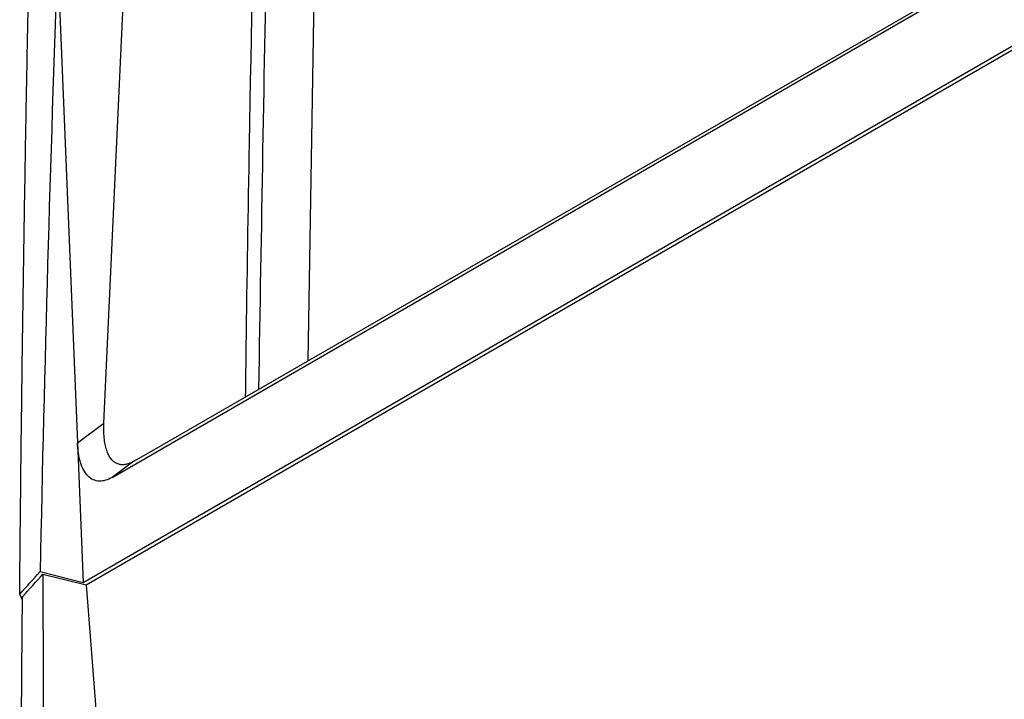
# Model space of a CAD drawing. Header units: millimetres. Extents: x 25 to 1229, y -261 to 1180.
# Tile 39 of 224: x 779 to 821, y -16 to 13. Entities that reach past the tile are written whole.
import ezdxf

# ---------------------------------------------------------------- set-up
doc = ezdxf.new("R2010")
doc.units = ezdxf.units.MM

msp = doc.modelspace()

# ---------------------------------------------------------------- linework, layer by layer
at = {"color": 7, "linetype": 'Continuous', "lineweight": 25}
for p, q in [((782.617, -4.353), (786.471, 79.221)), ((792.595, 77.577), (791.323, -1.689)), ((782.967, -6.664), (916.464, 70.403)), ((784.742, -5.489), (916.049, 70.314)), ((781.729, -11.143), (917.778, 67.397)), ((781.863, -11.241), (917.773, 67.218)), ((780.64, 15.533), (781.486, -5.19)), ((781.486, -5.19), (782.617, -4.353)), ((781.486, -5.19), (781.729, -11.143)), ((783.894, -5.978), (784.742, -5.489)), ((783.894, -5.978), (782.967, -6.664)), ((779.896, -10.679), (781.729, -11.143)), ((780.016, -10.785), (781.863, -11.241)), ((781.863, -11.241), (783.113, -27.612)), ((779.142, -11.899), (779.024, -11.65))]:
    msp.add_line(p, q, dxfattribs=at)
for points, knots in [([(779.024, -11.65), (779.036, -10.324), (779.061, -7.69), (779.107, -3.775), (779.158, 0.077), (779.215, 3.865), (779.277, 7.591), (779.343, 11.255), (779.414, 14.855), (779.49, 18.394), (779.569, 21.87), (779.653, 25.284), (779.739, 28.636), (779.829, 31.926), (779.922, 35.154), (780.018, 38.321), (780.168, 43.053), (780.382, 49.318), (780.674, 57.084), (780.989, 64.705), (781.323, 72.181), (781.676, 79.512), (782.045, 86.702), (782.308, 91.44), (782.439, 93.787)], [0, 0, 0, 0, 0.037227, 0.073898, 0.110012, 0.145571, 0.180573, 0.21502, 0.24891, 0.282244, 0.315022, 0.347243, 0.378909, 0.410018, 0.440571, 0.470568, 0.500009, 0.575126, 0.649014, 0.721673, 0.793101, 0.863298, 0.932265, 1, 1, 1, 1]), ([(789.232, -2.896), (789.461, 10.673), (789.921, 38.043), (791.117, 64.96), (791.72, 78.532)], [0, 0, 0, 0, 0.495783, 1, 1, 1, 1]), ([(791.152, 77.958), (791.152, 77.958), (791.152, 77.954), (791.151, 77.938), (791.148, 77.881), (791.137, 77.662), (791.095, 76.802), (790.93, 73.388), (790.301, 59.776), (789.461, 37.254), (788.918, 14.313), (788.706, 1.098), (788.662, -2.51), (788.653, -3.231)], [0, 0, 0, 0, 0.000017, 0.000164, 0.000578, 0.00216, 0.008333, 0.032719, 0.129647, 0.516064, 0.868136, 0.973635, 1, 1, 1, 1]), ([(783.894, -5.978), (783.865, -5.994), (783.807, -6.026), (783.721, -6.064), (783.637, -6.093), (783.555, -6.114), (783.474, -6.125), (783.396, -6.127), (783.32, -6.12), (783.247, -6.104), (783.176, -6.077), (783.108, -6.042), (783.043, -5.996), (782.981, -5.941), (782.906, -5.857), (782.824, -5.73), (782.744, -5.543), (782.68, -5.313), (782.635, -5.037), (782.609, -4.716), (782.614, -4.478), (782.617, -4.353)], [0, 0, 0, 0, 0.031094, 0.062051, 0.093014, 0.124124, 0.155522, 0.187342, 0.219717, 0.252769, 0.286615, 0.321365, 0.357118, 0.393967, 0.431995, 0.504684, 0.585722, 0.675513, 0.77435, 0.882456, 1, 1, 1, 1]), ([(782.967, -6.664), (782.783, -6.77), (782.595, -6.829), (782.242, -6.817), (782.077, -6.745), (781.802, -6.471), (781.692, -6.27), (781.54, -5.779), (781.498, -5.491), (781.486, -5.19)], [0, 0, 0, 0, 0.25, 0.25, 0.5, 0.5, 0.75, 0.75, 1, 1, 1, 1]), ([(779.05, -28.922), (779.053, -27.738), (779.058, -25.389), (779.072, -21.898), (779.091, -18.465), (779.114, -15.09), (779.133, -12.862), (779.143, -11.757)], [0, 0, 0, 0, 0.20652, 0.409779, 0.609779, 0.80652, 1, 1, 1, 1]), ([(786.142, -83.536), (786.26, -83.491), (786.38, -83.441), (786.621, -83.343), (786.982, -83.196), (787.344, -83.05), (788.071, -82.758), (788.559, -82.562), (790.035, -81.959), (791.034, -81.544), (794.071, -80.259), (796.148, -79.35), (802.511, -76.486), (806.937, -74.386), (816.153, -69.8), (823.336, -66.072), (830.918, -61.906), (836.06, -59.032), (838.678, -57.545), (843.983, -54.482), (846.669, -52.908), (852.086, -49.687), (854.821, -48.038), (863.103, -42.976), (871.54, -37.687), (880.194, -32.07), (886.009, -28.254), (888.943, -26.309), (894.805, -22.384), (899.197, -19.414), (903.584, -16.403), (905.776, -14.89), (906.506, -14.384), (907.602, -13.625), (908.15, -13.245), (908.7, -12.867), (909.066, -12.615), (909.25, -12.49), (909.432, -12.362)], [0, 0, 0, 0, 0.003906, 0.003906, 0.007813, 0.015625, 0.015625, 0.03125, 0.03125, 0.0625, 0.0625, 0.125, 0.125, 0.25, 0.25, 0.375, 0.4375, 0.4375, 0.5, 0.5, 0.5625, 0.5625, 0.625, 0.625, 0.75, 0.8125, 0.8125, 0.875, 0.875, 0.9375, 0.96875, 0.96875, 0.984375, 0.984375, 0.992188, 0.996094, 0.996094, 1, 1, 1, 1])]:
    msp.add_open_spline(points, degree=3, knots=knots, dxfattribs=at)
for points in [[(780.64, 15.533), (780.322, 6.803), (780.074, -1.935), (779.896, -10.679)], [(779.024, -11.65), (779.313, -11.326), (779.604, -11.002), (779.896, -10.679)], [(779.143, -11.757), (779.433, -11.432), (779.724, -11.108), (780.016, -10.785)], [(780.016, -10.785), (780.018, -16.42), (780.051, -22.057), (780.116, -27.695)]]:
    msp.add_open_spline(points, degree=3, dxfattribs=at)

doc.saveas('drawing.dxf')
